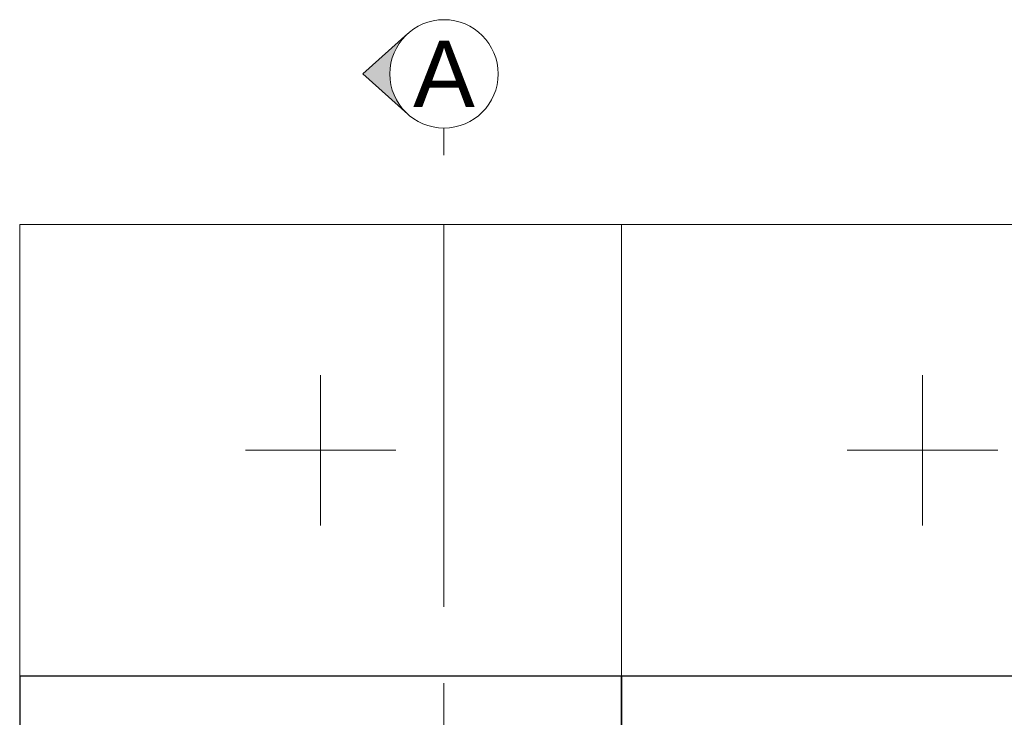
# Model space of a CAD drawing. Header units: millimetres. Extents: x -5338 to 20549, y -6356 to 8276.
# Tile 155 of 176: x 11877 to 13186, y 3669 to 4596. Entities that reach past the tile are written whole.
import ezdxf
from ezdxf.enums import TextEntityAlignment as Align

# ---------------------------------------------------------------- set-up
doc = ezdxf.new("R2010")
doc.units = ezdxf.units.MM
doc.linetypes.add('CENTERX2', pattern=[20.32, 12.7, -2.54, 2.54, -2.54])
doc.layers.add('0 @ 40', color=7, linetype='Continuous')
doc.layers.add('UNO-Dark Grey', color=7, linetype='Continuous', lineweight=13, true_color=0x44474e)
doc.styles.add('UNO Text', font='arial.ttf')

# ---------------------------------------------------------------- blocks, each defined once
blk = doc.blocks.new('*U562')
at = {"layer": 'UNO-Dark Grey'}
h = blk.add_hatch(color=256, dxfattribs=at)
h.dxf.hatch_style = 1
h.paths.add_polyline_path([(-1.2, 3.663, -0.213422), (-1.8, 5.004, -0.213422), (-1.2, 6.346), (-2.7, 5.004)])
for p, q in [((-2.7, 5.004), (-1.2, 6.346)), ((-2.7, 5.004), (-1.2, 3.663)), ((0, 3.204), (0, 2.304))]:
    blk.add_line(p, q, dxfattribs=at)
at = {"layer": 'UNO-Dark Grey', "linetype": 'CENTERX2'}
blk.add_line((0, 0), (0, -65), dxfattribs=at)
at = {"layer": 'UNO-Dark Grey'}
blk.add_circle((0, 5.004), 1.8, dxfattribs=at)
at = {"layer": 'UNO-Dark Grey', "style": 'UNO Text'}
blk.add_attdef('SECTION', text='', height=2.2, dxfattribs=at).set_placement((0, 5.004), align=Align.MIDDLE_CENTER)

msp = doc.modelspace()

# ---------------------------------------------------------------- linework, layer by layer
for points in [[(11876.97, 1723.75), (12676.97, 1723.75), (12676.97, 3723.75), (11876.97, 3723.75)], [(12676.97, 1723.75), (13476.97, 1723.75), (13476.97, 3723.75), (12676.97, 3723.75)]]:
    msp.add_lwpolyline(points, close=True)
at = {"layer": 'UNO-Dark Grey', "color": 7}
msp.add_lwpolyline([(11876.97, 3723.75), (14276.97, 3723.75), (14276.97, 4323.75), (11876.97, 4323.75)], close=True, dxfattribs=at)
msp.add_lwpolyline([(12676.97, 3723.75), (12676.97, 4323.75)], dxfattribs=at)
at = {"layer": 'UNO-Dark Grey'}
for points in [[(12276.97, 4123.75), (12276.97, 3923.75)], [(13076.97, 4123.75), (13076.97, 3923.75)], [(12376.97, 4023.75), (12176.97, 4023.75)], [(13176.97, 4023.75), (12976.97, 4023.75)]]:
    msp.add_lwpolyline(points, dxfattribs=at)

# ---------------------------------------------------------------- block references
at = {"layer": '0 @ 40', "xscale": 40, "yscale": 40, "zscale": 40}
msp.add_blockref('*U562', (12440.92, 4323.75), dxfattribs=at).add_auto_attribs({'SECTION': 'A'})

doc.saveas('drawing.dxf')
